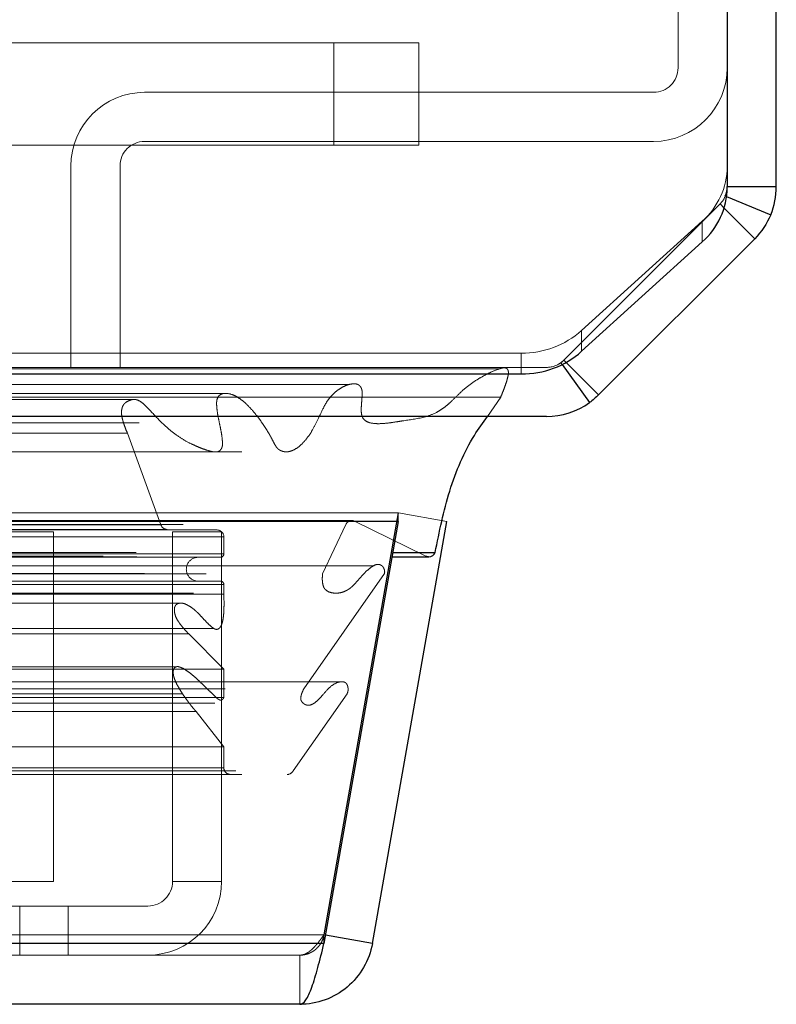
# Model space of a CAD drawing. Header units: inches. Extents: x 0.2 to 10.8, y 0.2 to 8.2.
# Tile 105 of 146: x 4.9489 to 5.0228, y 7.1052 to 7.2013. Entities that reach past the tile are written whole.
import ezdxf

# ---------------------------------------------------------------- set-up
doc = ezdxf.new("R2010")
doc.units = ezdxf.units.IN
doc.header["$MEASUREMENT"] = 0
doc.linetypes.add('HIDDEN', pattern=[0.07500000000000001, 0.05, -0.025])

msp = doc.modelspace()

# ---------------------------------------------------------------- linework, layer by layer
at = {"color": 7, "linetype": 'Continuous', "lineweight": 25}
for p, q in [((5.022789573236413, 7.185048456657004), (5.022789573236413, 7.957787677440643)), ((5.017989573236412, 7.955759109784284), (5.017989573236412, 7.18497833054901)), ((5.017989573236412, 7.185048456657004), (5.022789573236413, 7.185048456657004)), ((5.017930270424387, 7.184078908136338), (5.022241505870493, 7.182293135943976)), ((5.017684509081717, 7.182953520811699), (5.020680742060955, 7.179957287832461)), ((5.020680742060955, 7.179957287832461), (5.005419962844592, 7.164696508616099)), ((5.003763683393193, 7.168956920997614), (5.015548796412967, 7.179637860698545)), ((5.001857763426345, 7.167665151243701), (5.004537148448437, 7.163945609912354)), ((5.002246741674, 7.167869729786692), (5.005419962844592, 7.164696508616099)), ((4.939989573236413, 7.166744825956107), (4.997871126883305, 7.166744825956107)), ((5.000328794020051, 7.162587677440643), (4.941922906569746, 7.162587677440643)), ((4.985849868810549, 7.15234524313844), (3.059696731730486, 7.15234524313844)), ((4.985849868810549, 7.15234524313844), (4.978582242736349, 7.11112848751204)), ((4.983316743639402, 7.111128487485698), (4.990584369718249, 7.15234524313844)), ((4.985849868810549, 7.15234524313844), (4.985849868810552, 7.152403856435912)), ((4.985313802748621, 7.149305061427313), (4.989456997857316, 7.149305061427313)), ((4.985241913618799, 7.148897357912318), (4.98884268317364, 7.148897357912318)), ((4.983316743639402, 7.111128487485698), (4.978725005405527, 7.111938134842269)), ((4.978582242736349, 7.11112848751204), (3.066964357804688, 7.111128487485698)), ((4.976226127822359, 7.105178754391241), (3.069320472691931, 7.105178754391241))]:
    msp.add_line(p, q, dxfattribs=at)
at = {"color": 7, "linetype": 'HIDDEN', "lineweight": 18}
for p, q in [((5.013189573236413, 7.240354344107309), (5.013189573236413, 7.196654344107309)), ((4.979536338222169, 7.199089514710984), (4.940926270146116, 7.199089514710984)), ((4.979536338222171, 7.189089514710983), (4.979536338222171, 7.199089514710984)), ((4.979536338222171, 7.189089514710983), (4.979536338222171, 7.199089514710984)), ((4.979536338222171, 7.189089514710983), (4.979536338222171, 7.199089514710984)), ((4.979536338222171, 7.189089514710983), (4.979536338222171, 7.199089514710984)), ((4.979536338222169, 7.189089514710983), (4.979536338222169, 7.199089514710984)), ((4.979536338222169, 7.199089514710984), (4.987869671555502, 7.199089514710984)), ((4.979536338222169, 7.189089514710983), (4.979536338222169, 7.199089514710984)), ((4.987869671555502, 7.189089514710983), (4.987869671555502, 7.199089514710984)), ((5.010789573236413, 7.194254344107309), (4.961056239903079, 7.194254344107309)), ((4.940926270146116, 7.189089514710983), (4.979536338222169, 7.189089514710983)), ((5.010789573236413, 7.189454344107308), (4.961056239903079, 7.189454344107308)), ((4.987869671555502, 7.189089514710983), (4.979536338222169, 7.189089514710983)), ((4.953856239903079, 7.187054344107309), (4.953856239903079, 7.167387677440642)), ((4.958656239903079, 7.187054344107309), (4.958656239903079, 7.167387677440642)), ((5.017806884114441, 7.184130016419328), (5.017930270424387, 7.184078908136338)), ((5.002025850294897, 7.168090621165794), (5.01728662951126, 7.183351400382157)), ((5.017287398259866, 7.18335063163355), (5.002026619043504, 7.168089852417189)), ((5.01728662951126, 7.183351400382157), (5.017684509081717, 7.182953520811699)), ((5.015548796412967, 7.1816664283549), (5.003763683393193, 7.170985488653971)), ((5.015548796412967, 7.1816664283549), (5.015548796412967, 7.179637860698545)), ((5.003763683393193, 7.168956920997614), (5.003763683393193, 7.170985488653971)), ((4.939989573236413, 7.168773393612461), (4.997871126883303, 7.168773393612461)), ((4.997871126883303, 7.168773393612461), (4.997871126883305, 7.166744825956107)), ((5.001731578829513, 7.167840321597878), (5.001857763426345, 7.167665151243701)), ((5.002025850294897, 7.168090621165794), (5.002246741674, 7.167869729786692)), ((4.941922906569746, 7.167387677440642), (5.000328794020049, 7.167387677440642)), ((5.000331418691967, 7.167387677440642), (5.000328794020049, 7.167387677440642)), ((4.969164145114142, 7.164835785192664), (3.076381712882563, 7.164835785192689)), ((4.96916606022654, 7.164835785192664), (4.969164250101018, 7.164835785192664)), ((4.959946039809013, 7.164256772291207), (3.085597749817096, 7.164256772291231)), ((4.941922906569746, 7.16449312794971), (4.995859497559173, 7.164493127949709)), ((4.994553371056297, 7.162587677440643), (4.995859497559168, 7.164493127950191)), ((3.086165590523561, 7.16095525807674), (4.959381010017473, 7.160955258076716)), ((4.959381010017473, 7.160955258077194), (4.962653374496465, 7.152001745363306)), ((4.985849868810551, 7.153178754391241), (3.059696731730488, 7.153178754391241)), ((4.985849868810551, 7.153178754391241), (4.97858224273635, 7.111961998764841)), ((4.978589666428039, 7.111961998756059), (4.98585729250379, 7.153178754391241)), ((4.985849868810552, 7.152403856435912), (4.985849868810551, 7.153178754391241)), ((4.990584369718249, 7.15234524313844), (4.98585729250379, 7.153178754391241)), ((3.06405086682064, 7.152405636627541), (4.981495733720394, 7.152405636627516)), ((4.981327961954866, 7.152427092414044), (3.064218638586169, 7.152427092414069)), ((3.064821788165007, 7.1520444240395), (4.980724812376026, 7.152044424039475)), ((3.064821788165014, 7.1520444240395), (4.980724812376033, 7.152044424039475)), ((4.978457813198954, 7.147229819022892), (4.980724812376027, 7.152044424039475)), ((4.981495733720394, 7.152405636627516), (4.98855043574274, 7.148964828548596)), ((3.07741090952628, 7.151507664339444), (4.968135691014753, 7.15150766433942)), ((3.077410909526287, 7.151507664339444), (4.968135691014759, 7.15150766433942)), ((3.082274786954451, 7.151563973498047), (4.963271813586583, 7.151563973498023)), ((3.082274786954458, 7.151563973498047), (4.963271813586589, 7.151563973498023)), ((3.082893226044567, 7.15200174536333), (4.962653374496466, 7.152001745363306)), ((3.082893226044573, 7.15200174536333), (4.962653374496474, 7.152001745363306)), ((3.093428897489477, 7.151312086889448), (4.952162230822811, 7.151312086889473)), ((4.952162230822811, 7.151312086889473), (4.952162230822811, 7.117178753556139)), ((4.963271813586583, 7.151563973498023), (4.968135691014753, 7.15150766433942)), ((4.963784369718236, 7.151312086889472), (4.963784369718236, 7.117178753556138)), ((4.963784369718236, 7.151312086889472), (4.968584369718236, 7.151312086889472)), ((4.968584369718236, 7.151312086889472), (4.968584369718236, 7.117178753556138)), ((3.076744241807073, 7.150833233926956), (4.96880235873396, 7.150833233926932)), ((3.07674424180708, 7.150833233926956), (4.968802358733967, 7.150833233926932)), ((4.96880235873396, 7.150833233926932), (4.96880235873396, 7.149174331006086)), ((3.060232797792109, 7.149305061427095), (4.985313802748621, 7.149305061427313)), ((3.076744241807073, 7.149174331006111), (4.96880235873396, 7.149174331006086)), ((3.07674424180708, 7.149174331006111), (4.968802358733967, 7.149174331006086)), ((3.056996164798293, 7.148964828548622), (4.98855043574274, 7.148964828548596)), ((3.056996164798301, 7.148964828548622), (4.988550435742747, 7.148964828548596)), ((3.060304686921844, 7.148897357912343), (4.985241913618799, 7.148897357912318)), ((3.077077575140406, 7.148840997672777), (4.968469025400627, 7.148840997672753)), ((3.061051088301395, 7.147254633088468), (4.984495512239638, 7.147254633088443)), ((4.983481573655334, 7.148013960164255), (3.062096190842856, 7.14801396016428)), ((3.06708878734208, 7.147229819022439), (4.978457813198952, 7.147229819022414)), ((4.976602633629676, 7.135982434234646), (4.984495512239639, 7.147254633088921)), ((3.077077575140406, 7.146507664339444), (4.968469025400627, 7.14650766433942)), ((3.06582848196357, 7.145334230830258), (4.979713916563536, 7.145334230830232)), ((3.076744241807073, 7.146174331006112), (4.96880235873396, 7.146174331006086)), ((3.118847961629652, 7.146174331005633), (4.968802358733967, 7.146174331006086)), ((4.96880235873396, 7.146174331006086), (4.96880235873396, 7.145235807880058)), ((3.076744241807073, 7.145235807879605), (4.96880235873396, 7.14523580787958)), ((4.964786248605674, 7.144347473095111), (3.080761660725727, 7.144347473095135)), ((3.077754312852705, 7.141899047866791), (4.967837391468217, 7.141899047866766)), ((3.080180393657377, 7.141359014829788), (4.965366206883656, 7.141359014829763)), ((3.080180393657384, 7.141359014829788), (4.965366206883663, 7.141359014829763)), ((4.965366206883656, 7.141359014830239), (4.96880235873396, 7.1378993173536)), ((3.076744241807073, 7.137899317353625), (4.96880235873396, 7.1378993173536)), ((4.964190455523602, 7.13815366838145), (3.081363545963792, 7.138153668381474)), ((4.96880235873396, 7.1378993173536), (4.96880235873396, 7.135143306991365)), ((4.980219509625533, 7.136682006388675), (3.065332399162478, 7.1366820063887)), ((3.068943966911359, 7.135982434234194), (4.976602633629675, 7.13598243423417)), ((3.064702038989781, 7.135514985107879), (4.980844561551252, 7.135514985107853)), ((3.076744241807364, 7.135143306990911), (4.96880235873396, 7.135143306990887)), ((3.077479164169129, 7.135137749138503), (4.968058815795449, 7.135137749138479)), ((4.975560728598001, 7.12796888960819), (4.980844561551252, 7.135514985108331)), ((3.067931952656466, 7.134580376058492), (4.977606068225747, 7.134580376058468)), ((3.079437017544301, 7.133762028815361), (4.966109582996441, 7.133762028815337)), ((4.96610958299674, 7.133762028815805), (4.968802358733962, 7.130315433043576)), ((4.977606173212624, 7.134580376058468), (4.977616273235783, 7.134580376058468)), ((3.076744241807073, 7.1303154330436), (4.96880235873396, 7.130315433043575)), ((4.96880235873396, 7.130315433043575), (4.96880235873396, 7.128289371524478)), ((3.076744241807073, 7.128289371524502), (4.96880235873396, 7.128289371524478)), ((3.07674424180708, 7.128289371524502), (4.968802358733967, 7.128289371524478)), ((3.069985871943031, 7.127968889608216), (4.975560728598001, 7.12796888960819)), ((3.070570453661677, 7.127622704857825), (4.974976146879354, 7.127622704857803)), ((4.917628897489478, 7.117178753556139), (4.952162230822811, 7.117178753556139)), ((4.968584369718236, 7.117178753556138), (4.963784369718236, 7.117178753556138)), ((4.953584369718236, 7.114778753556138), (4.917628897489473, 7.114778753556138)), ((4.9488510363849, 7.109978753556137), (4.9488510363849, 7.114778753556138)), ((4.953584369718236, 7.114778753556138), (4.953584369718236, 7.109978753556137)), ((4.961384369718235, 7.114778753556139), (4.953584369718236, 7.114778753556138)), ((4.97858224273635, 7.111961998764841), (3.066964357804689, 7.11196199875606)), ((3.066964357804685, 7.111961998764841), (4.978582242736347, 7.11196199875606)), ((4.978582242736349, 7.11112848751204), (4.97858224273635, 7.111961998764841)), ((4.978725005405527, 7.111938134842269), (4.978589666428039, 7.111961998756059)), ((3.066964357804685, 7.11112848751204), (4.978582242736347, 7.111128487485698)), ((4.976226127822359, 7.109978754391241), (3.069320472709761, 7.109978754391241)), ((4.976226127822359, 7.109978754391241), (4.976226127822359, 7.105178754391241))]:
    msp.add_line(p, q, dxfattribs=at)
at = {"color": 7, "linetype": 'HIDDEN', "lineweight": 18, "flags": 128}
for points in [[(4.995732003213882, 7.167241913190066), (4.038174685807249, 7.167242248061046), (3.049824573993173, 7.167241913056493)], [(4.981097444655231, 7.165729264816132), (4.038174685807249, 7.165729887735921), (3.064452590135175, 7.165729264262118)], [(4.959966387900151, 7.164256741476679), (4.038174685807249, 7.164256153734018), (3.085601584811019, 7.164256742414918)], [(3.060538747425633, 7.161972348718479), (3.944033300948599, 7.161974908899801), (4.985002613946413, 7.161972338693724)], [(3.060540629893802, 7.161972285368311), (4.063212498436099, 7.16197246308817), (4.985007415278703, 7.161972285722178)], [(3.070572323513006, 7.159140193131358), (4.00737722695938, 7.159139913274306), (4.974979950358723, 7.159140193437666)], [(3.077585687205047, 7.159125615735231), (4.00737722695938, 7.1591255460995), (4.967958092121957, 7.15912561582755)]]:
    msp.add_lwpolyline(points, dxfattribs=at)
at = {"color": 7, "linetype": 'HIDDEN', "lineweight": 18}
for centre, radius, start, end in [((5.010789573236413, 7.196654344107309), 0.007200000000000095, 270.0000000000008, 0), ((5.010789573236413, 7.196654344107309), 0.002399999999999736, 270.0000000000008, 0), ((4.961056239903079, 7.187054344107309), 0.007200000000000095, 90, 180), ((4.961056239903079, 7.187054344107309), 0.002399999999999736, 90, 180), ((5.010771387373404, 7.18707786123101), 0.00721853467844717, 311.4392312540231, 359.4367350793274), ((5.015592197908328, 7.185045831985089), 0.002397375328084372, 337.2718075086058, 0), ((4.997935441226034, 7.17755638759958), 0.008783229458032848, 269.5804534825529, 311.5723170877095), ((5.000328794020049, 7.169787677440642), 0.002400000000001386, 270.0000000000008, 305.7672282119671), ((5.000331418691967, 7.169785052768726), 0.002397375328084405, 299.0922462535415, 315.0000000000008), ((4.981327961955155, 7.151760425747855), 0.0006666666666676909, 75.42437505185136, 154.7861857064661), ((4.963279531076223, 7.152230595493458), 0.0006666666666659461, 200.0765427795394, 269.336715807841), ((4.968127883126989, 7.150833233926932), 0.0006744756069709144, 0, 89.33671580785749), ((4.968469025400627, 7.149174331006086), 0.0003333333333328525, 270.0000000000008, 0), ((4.966302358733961, 7.147674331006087), 0.001166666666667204, 90, 270.0000000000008), ((4.988842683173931, 7.149564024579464), 0.0006666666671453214, 244.0000000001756, 269.9999999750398), ((4.968469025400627, 7.146174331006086), 0.0003333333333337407, 0, 90), ((4.969469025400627, 7.128289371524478), 0.0006666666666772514, 180, 270.0000000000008), ((4.974976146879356, 7.128289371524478), 0.0006666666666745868, 269.9999999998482, 331.2673752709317), ((4.961384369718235, 7.117178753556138), 0.002399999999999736, 270.0000000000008, 0), ((4.961384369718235, 7.117178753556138), 0.007200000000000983, 270.0000000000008, 0)]:
    msp.add_arc(centre, radius, start, end, dxfattribs=at)
at = {"color": 7, "linetype": 'Continuous', "lineweight": 25}
for centre, radius, start, end in [((5.010771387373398, 7.185049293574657), 0.007218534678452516, 311.4392312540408, 359.4367350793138), ((4.997935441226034, 7.175527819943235), 0.008783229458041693, 269.5804534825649, 311.5723170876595), ((5.000328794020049, 7.169787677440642), 0.00720000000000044, 270.0000000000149, 305.7672282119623), ((4.988842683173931, 7.149564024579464), 0.0006666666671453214, 269.9999999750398, 337.1422395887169)]:
    msp.add_arc(centre, radius, start, end, dxfattribs=at)
for points in [[(5.017806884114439, 7.184130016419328), (5.017927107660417, 7.184420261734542), (5.017989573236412, 7.184734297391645), (5.017989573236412, 7.185048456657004)], [(5.022241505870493, 7.182293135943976), (5.022602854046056, 7.183165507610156), (5.022789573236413, 7.184104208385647), (5.022789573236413, 7.185048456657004)], [(5.022241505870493, 7.182293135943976), (5.021880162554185, 7.18142077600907), (5.021348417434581, 7.180624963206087), (5.020680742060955, 7.179957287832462)], [(5.005419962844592, 7.164696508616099), (5.005146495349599, 7.164423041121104), (5.004850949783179, 7.164171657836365), (5.004537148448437, 7.163945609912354)]]:
    msp.add_open_spline(points, degree=3, dxfattribs=at)
at = {"color": 7, "linetype": 'HIDDEN', "lineweight": 18}
for points in [[(5.017806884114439, 7.184130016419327), (5.017686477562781, 7.183839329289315), (5.01750911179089, 7.183573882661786), (5.01728662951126, 7.183351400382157)], [(5.002025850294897, 7.168090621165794), (5.001934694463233, 7.16799946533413), (5.001836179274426, 7.167915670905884), (5.001731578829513, 7.167840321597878)]]:
    msp.add_open_spline(points, degree=3, dxfattribs=at)
for points, knots in [([(4.995859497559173, 7.164493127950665), (4.995960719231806, 7.164736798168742), (4.996146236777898, 7.165183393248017), (4.996368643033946, 7.165811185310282), (4.996525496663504, 7.166328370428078), (4.996605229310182, 7.166710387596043), (4.99661002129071, 7.166978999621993), (4.996564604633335, 7.167156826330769), (4.996465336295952, 7.167280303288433), (4.996314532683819, 7.167337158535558), (4.996129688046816, 7.1673474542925), (4.99591225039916, 7.167305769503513), (4.995683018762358, 7.167231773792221), (4.995235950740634, 7.167076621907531), (4.994595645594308, 7.16678431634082), (4.993793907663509, 7.166339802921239), (4.99305042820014, 7.165870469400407), (4.992364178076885, 7.165348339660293), (4.991691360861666, 7.164716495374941), (4.991121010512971, 7.164136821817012), (4.990586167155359, 7.16365934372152), (4.990106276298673, 7.163298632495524), (4.989416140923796, 7.162876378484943), (4.988164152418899, 7.162415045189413), (4.98683705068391, 7.162259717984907), (4.98560753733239, 7.162057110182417), (4.984801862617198, 7.161937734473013), (4.983954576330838, 7.161868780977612), (4.983207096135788, 7.161913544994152), (4.982659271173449, 7.162121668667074), (4.982364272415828, 7.162439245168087), (4.982252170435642, 7.162793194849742), (4.982220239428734, 7.163181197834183), (4.982241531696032, 7.163677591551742), (4.982286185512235, 7.164175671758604), (4.982311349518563, 7.164569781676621), (4.982333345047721, 7.164825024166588), (4.98232135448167, 7.165012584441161), (4.982294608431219, 7.165200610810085), (4.982234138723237, 7.165385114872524), (4.98211218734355, 7.165575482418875), (4.981914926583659, 7.16573247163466), (4.981676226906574, 7.165781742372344), (4.981411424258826, 7.165782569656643), (4.981125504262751, 7.165742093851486), (4.980779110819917, 7.165644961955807), (4.980338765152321, 7.1654381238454), (4.979822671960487, 7.165094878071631), (4.979339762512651, 7.164645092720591), (4.978904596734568, 7.164122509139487), (4.97846695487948, 7.16334060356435), (4.978022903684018, 7.162338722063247), (4.977511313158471, 7.161321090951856), (4.976957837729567, 7.160482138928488), (4.976346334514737, 7.159786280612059), (4.975781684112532, 7.159381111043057), (4.975343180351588, 7.159201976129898), (4.975056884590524, 7.159136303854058), (4.97476411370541, 7.159132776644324), (4.974473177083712, 7.159204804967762), (4.974231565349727, 7.159315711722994), (4.974060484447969, 7.159452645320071), (4.973931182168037, 7.159609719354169), (4.973765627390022, 7.15987386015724), (4.973586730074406, 7.160223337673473), (4.973398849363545, 7.160593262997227), (4.973159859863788, 7.16101316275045), (4.972865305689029, 7.161482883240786), (4.972504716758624, 7.162024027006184), (4.972061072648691, 7.162633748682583), (4.971537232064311, 7.163269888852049), (4.97093533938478, 7.163886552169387), (4.970346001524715, 7.164365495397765), (4.969724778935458, 7.164717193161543), (4.969242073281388, 7.164844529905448), (4.968863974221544, 7.164851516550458), (4.968589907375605, 7.16480997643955), (4.968286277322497, 7.164628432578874), (4.968106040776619, 7.164220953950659), (4.968087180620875, 7.163788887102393), (4.968124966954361, 7.163293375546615), (4.968219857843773, 7.162665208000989), (4.96837082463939, 7.161942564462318), (4.968523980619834, 7.161214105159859), (4.968628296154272, 7.160564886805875), (4.968670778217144, 7.160064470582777), (4.968669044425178, 7.159709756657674), (4.968579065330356, 7.159466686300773), (4.968446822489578, 7.15927789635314), (4.968250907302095, 7.159151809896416), (4.968002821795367, 7.159112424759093), (4.967730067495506, 7.159146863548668), (4.967469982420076, 7.159204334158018), (4.967083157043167, 7.159314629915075), (4.96660894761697, 7.159488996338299), (4.966080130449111, 7.159708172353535), (4.965445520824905, 7.159998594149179), (4.964643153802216, 7.160433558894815), (4.963621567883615, 7.161163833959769), (4.962544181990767, 7.1621445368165), (4.96170646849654, 7.163070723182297), (4.961061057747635, 7.163735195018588), (4.960647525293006, 7.164077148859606), (4.960196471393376, 7.164289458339), (4.959717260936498, 7.164238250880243), (4.959323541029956, 7.164045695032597), (4.959041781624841, 7.163814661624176), (4.958903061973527, 7.163580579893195), (4.958820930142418, 7.163302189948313), (4.958789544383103, 7.162998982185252), (4.95881909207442, 7.162669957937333), (4.958900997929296, 7.162307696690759), (4.959017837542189, 7.161895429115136), (4.959181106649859, 7.161435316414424), (4.959311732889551, 7.161121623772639), (4.959381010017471, 7.160955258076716)], [0, 0, 0, 0, 0.01126864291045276, 0.0206529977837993, 0.02798195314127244, 0.03376267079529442, 0.03628922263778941, 0.03862651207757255, 0.04091489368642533, 0.04357971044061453, 0.0474145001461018, 0.05144992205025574, 0.0557783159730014, 0.06045006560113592, 0.0775059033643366, 0.09368979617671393, 0.1089631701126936, 0.1234307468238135, 0.1374696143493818, 0.1541977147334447, 0.1631941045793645, 0.1733550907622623, 0.1846347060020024, 0.2054714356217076, 0.2454872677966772, 0.2599876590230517, 0.2752183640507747, 0.2911332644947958, 0.3078383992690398, 0.316953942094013, 0.3233007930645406, 0.3273276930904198, 0.3324138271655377, 0.3386464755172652, 0.3471620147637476, 0.3524473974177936, 0.3544321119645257, 0.3573628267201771, 0.3599048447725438, 0.3620865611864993, 0.3654516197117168, 0.3696761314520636, 0.3745871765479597, 0.3795721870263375, 0.3846972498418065, 0.3899823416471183, 0.3993524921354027, 0.4110760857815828, 0.4219269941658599, 0.4319292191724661, 0.4429168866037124, 0.4621752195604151, 0.4784321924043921, 0.4927371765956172, 0.5077587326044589, 0.5224820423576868, 0.5280066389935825, 0.5334966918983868, 0.5390000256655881, 0.5446030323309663, 0.5503496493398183, 0.5524364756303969, 0.555700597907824, 0.5603331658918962, 0.566492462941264, 0.572712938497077, 0.5782890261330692, 0.5879409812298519, 0.59782938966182, 0.6079076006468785, 0.6227788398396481, 0.6367002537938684, 0.649710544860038, 0.6611157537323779, 0.6740740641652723, 0.6772254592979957, 0.6824040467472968, 0.6895139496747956, 0.6954020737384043, 0.7000768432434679, 0.7066672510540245, 0.7151832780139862, 0.7256921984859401, 0.7367291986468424, 0.7455604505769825, 0.7522349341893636, 0.7568255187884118, 0.7594706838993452, 0.7628019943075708, 0.7668427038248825, 0.7717446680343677, 0.7771369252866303, 0.7820808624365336, 0.7865772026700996, 0.7994512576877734, 0.8098221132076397, 0.8176458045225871, 0.8369380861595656, 0.8583865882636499, 0.8823558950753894, 0.9088649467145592, 0.9180020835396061, 0.9271232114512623, 0.9359801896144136, 0.9448624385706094, 0.9543106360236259, 0.9584111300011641, 0.962387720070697, 0.966408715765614, 0.9704111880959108, 0.9744672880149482, 0.9794940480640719, 0.9854977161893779, 0.9923087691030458, 0.9999999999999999, 0.9999999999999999, 0.9999999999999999, 0.9999999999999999]), ([(4.984495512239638, 7.147254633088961), (4.984502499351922, 7.147283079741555), (4.984516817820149, 7.147341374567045), (4.984519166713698, 7.147437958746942), (4.984508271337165, 7.147539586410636), (4.984482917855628, 7.147644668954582), (4.984443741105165, 7.147749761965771), (4.984390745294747, 7.147850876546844), (4.984323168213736, 7.147943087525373), (4.984235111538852, 7.14802712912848), (4.984092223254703, 7.148114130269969), (4.983795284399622, 7.148191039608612), (4.9833955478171, 7.148009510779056), (4.982902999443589, 7.147651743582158), (4.98241006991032, 7.147169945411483), (4.981882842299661, 7.146582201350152), (4.981474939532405, 7.146107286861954), (4.981125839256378, 7.1457997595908), (4.980819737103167, 7.145601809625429), (4.980442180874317, 7.145431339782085), (4.979986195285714, 7.145325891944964), (4.979505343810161, 7.145330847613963), (4.979086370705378, 7.145432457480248), (4.978777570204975, 7.145620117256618), (4.978574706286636, 7.145859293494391), (4.978479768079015, 7.146150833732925), (4.978426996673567, 7.146485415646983), (4.97841583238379, 7.146853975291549), (4.978443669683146, 7.147103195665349), (4.978457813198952, 7.147229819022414)], [0, 0, 0, 0, 0.008015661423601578, 0.01642624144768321, 0.02548130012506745, 0.03532265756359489, 0.04596838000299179, 0.05731829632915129, 0.069186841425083, 0.08154973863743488, 0.09716460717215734, 0.1262066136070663, 0.1938647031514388, 0.2508569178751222, 0.3344528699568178, 0.4187957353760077, 0.5010146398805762, 0.5361129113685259, 0.5786151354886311, 0.6281782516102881, 0.6848127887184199, 0.7500089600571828, 0.8064906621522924, 0.847752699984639, 0.8748195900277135, 0.902265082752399, 0.9327237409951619, 0.9658184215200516, 1, 1, 1, 1]), ([(4.96880235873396, 7.14523580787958), (4.96880908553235, 7.144994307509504), (4.968821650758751, 7.144543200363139), (4.968817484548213, 7.143913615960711), (4.968793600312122, 7.143378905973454), (4.968747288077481, 7.142913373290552), (4.968668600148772, 7.142506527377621), (4.96855104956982, 7.142156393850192), (4.96840340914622, 7.141933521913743), (4.968212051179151, 7.141804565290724), (4.968013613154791, 7.141783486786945), (4.967801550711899, 7.141896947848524), (4.96751283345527, 7.142105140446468), (4.967136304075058, 7.142474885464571), (4.966690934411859, 7.142953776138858), (4.966315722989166, 7.143357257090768), (4.965969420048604, 7.143689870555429), (4.965620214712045, 7.143957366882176), (4.96520899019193, 7.144201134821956), (4.964828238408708, 7.144363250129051), (4.964512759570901, 7.144369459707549), (4.964303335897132, 7.144313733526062), (4.964131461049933, 7.144213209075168), (4.96402535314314, 7.144066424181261), (4.963955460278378, 7.143821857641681), (4.963969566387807, 7.14347618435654), (4.964069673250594, 7.143063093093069), (4.964267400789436, 7.142688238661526), (4.964505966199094, 7.14235302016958), (4.964758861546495, 7.142022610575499), (4.965048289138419, 7.14168772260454), (4.965257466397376, 7.141471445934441), (4.965366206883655, 7.141359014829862)], [0, 0, 0, 0, 0.05196159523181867, 0.09706091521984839, 0.1353186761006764, 0.1671159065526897, 0.1979920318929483, 0.2256176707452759, 0.2492849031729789, 0.2626017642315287, 0.2884785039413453, 0.3076344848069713, 0.33105043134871, 0.3875519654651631, 0.4441018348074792, 0.4992353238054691, 0.5342989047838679, 0.57436926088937, 0.6192489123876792, 0.6687661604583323, 0.691963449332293, 0.7161595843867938, 0.7318433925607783, 0.7464290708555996, 0.7616257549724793, 0.7869110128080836, 0.818973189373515, 0.8545526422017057, 0.8862573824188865, 0.9210874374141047, 0.9589774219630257, 1, 1, 1, 1]), ([(4.968802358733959, 7.135143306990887), (4.968793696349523, 7.135127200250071), (4.96877055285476, 7.135084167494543), (4.968716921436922, 7.135015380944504), (4.968640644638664, 7.13493648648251), (4.968532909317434, 7.134876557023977), (4.968397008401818, 7.134896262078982), (4.96825302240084, 7.134976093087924), (4.968030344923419, 7.135154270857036), (4.967722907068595, 7.135465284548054), (4.967330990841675, 7.135842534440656), (4.966936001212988, 7.136229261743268), (4.966544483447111, 7.136607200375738), (4.966147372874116, 7.13698493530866), (4.965724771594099, 7.137359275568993), (4.965257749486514, 7.137719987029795), (4.964842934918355, 7.137976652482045), (4.964501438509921, 7.138121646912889), (4.964245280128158, 7.138189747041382), (4.964034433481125, 7.13810727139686), (4.963909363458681, 7.137965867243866), (4.963866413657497, 7.137829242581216), (4.963849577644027, 7.137659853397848), (4.963856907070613, 7.137466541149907), (4.963889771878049, 7.137258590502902), (4.963962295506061, 7.136994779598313), (4.964094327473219, 7.136665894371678), (4.964299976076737, 7.136258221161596), (4.964570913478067, 7.135801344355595), (4.964867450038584, 7.135355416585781), (4.965159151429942, 7.134945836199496), (4.965417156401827, 7.134593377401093), (4.965660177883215, 7.134278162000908), (4.965887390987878, 7.134001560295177), (4.966038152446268, 7.133839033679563), (4.966109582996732, 7.133762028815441)], [0, 0, 0, 0, 0.00439356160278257, 0.01173838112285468, 0.02163481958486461, 0.03350566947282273, 0.04779306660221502, 0.06568677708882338, 0.0827174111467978, 0.1309393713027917, 0.1816873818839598, 0.232167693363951, 0.2822821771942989, 0.331964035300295, 0.3859283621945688, 0.4419290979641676, 0.4994657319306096, 0.5270850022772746, 0.55441870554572, 0.5825390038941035, 0.5921652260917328, 0.6028740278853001, 0.6156206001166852, 0.6301815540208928, 0.6459191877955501, 0.663030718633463, 0.6933290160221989, 0.7305967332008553, 0.7749517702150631, 0.826605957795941, 0.8674982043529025, 0.9053336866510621, 0.940053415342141, 0.9715973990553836, 1, 1, 1, 1]), ([(4.980844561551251, 7.135514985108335), (4.980861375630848, 7.135547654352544), (4.980895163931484, 7.135613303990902), (4.980926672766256, 7.135728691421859), (4.98094401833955, 7.135851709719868), (4.980946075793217, 7.135980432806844), (4.980933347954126, 7.136110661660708), (4.980905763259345, 7.136238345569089), (4.980863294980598, 7.13635886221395), (4.980805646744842, 7.136467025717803), (4.980716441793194, 7.136577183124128), (4.980552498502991, 7.136671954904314), (4.980348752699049, 7.136696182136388), (4.980124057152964, 7.136674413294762), (4.979739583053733, 7.136569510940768), (4.979165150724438, 7.136214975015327), (4.978624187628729, 7.135577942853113), (4.978167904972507, 7.135052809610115), (4.977812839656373, 7.134716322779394), (4.97745057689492, 7.13445958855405), (4.977057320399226, 7.13434798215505), (4.976700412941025, 7.134454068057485), (4.976473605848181, 7.134660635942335), (4.976327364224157, 7.134870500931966), (4.976313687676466, 7.135080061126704), (4.976341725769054, 7.135293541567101), (4.976402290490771, 7.135508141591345), (4.976496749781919, 7.135739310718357), (4.976562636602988, 7.135890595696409), (4.976602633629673, 7.13598243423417)], [0, 0, 0, 0, 0.0128687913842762, 0.02586014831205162, 0.03915414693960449, 0.0528097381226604, 0.06678895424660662, 0.08099193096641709, 0.0953006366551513, 0.1096358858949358, 0.1240351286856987, 0.1483514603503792, 0.1869717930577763, 0.2169893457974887, 0.2495702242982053, 0.3631535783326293, 0.4986136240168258, 0.5635885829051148, 0.6272607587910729, 0.6891535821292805, 0.748188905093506, 0.8066944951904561, 0.8499554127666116, 0.8739836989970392, 0.8919318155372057, 0.9150774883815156, 0.9430074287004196, 0.9654022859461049, 1, 1, 1, 1]), ([(4.97858224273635, 7.111961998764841), (4.978526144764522, 7.111883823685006), (4.978413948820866, 7.111727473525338), (4.97824565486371, 7.111500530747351), (4.978077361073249, 7.111282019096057), (4.977909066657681, 7.111074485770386), (4.977740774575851, 7.110879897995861), (4.977572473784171, 7.110700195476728), (4.97736219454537, 7.11049655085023), (4.977109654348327, 7.110289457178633), (4.976815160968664, 7.110112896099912), (4.976520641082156, 7.109999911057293), (4.976324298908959, 7.109985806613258), (4.97622612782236, 7.109978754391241)], [0, 0, 0, 0, 0.07144899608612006, 0.1428979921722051, 0.2143469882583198, 0.2857959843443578, 0.3572449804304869, 0.4286939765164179, 0.5001429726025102, 0.6251072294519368, 0.750071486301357, 0.875035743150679, 1, 1, 1, 1]), ([(4.976226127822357, 7.109978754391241), (4.976305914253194, 7.109981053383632), (4.976465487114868, 7.109985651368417), (4.976702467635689, 7.110022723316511), (4.976934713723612, 7.110081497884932), (4.977159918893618, 7.110163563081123), (4.97737583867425, 7.11026751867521), (4.977580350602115, 7.110392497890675), (4.977819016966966, 7.110573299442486), (4.978074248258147, 7.110828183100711), (4.978314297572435, 7.111172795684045), (4.978496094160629, 7.111553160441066), (4.978558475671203, 7.111825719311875), (4.97858966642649, 7.11196199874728)], [0, 0, 0, 0, 0.0714489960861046, 0.1428979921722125, 0.2143469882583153, 0.2857959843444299, 0.3572449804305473, 0.4286939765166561, 0.5001429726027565, 0.6251072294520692, 0.7500714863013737, 0.8750357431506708, 1, 1, 1, 1])]:
    msp.add_open_spline(points, degree=3, knots=knots, dxfattribs=at)
at = {"color": 7, "linetype": 'Continuous', "lineweight": 25}
for points, knots in [([(4.989456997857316, 7.149305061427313), (4.989863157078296, 7.151341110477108), (4.990681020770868, 7.15544100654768), (4.992609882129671, 7.159881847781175), (4.994121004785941, 7.161985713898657), (4.994553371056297, 7.162587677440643)], [0, 0, 0, 0, 0.4132358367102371, 0.83211354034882, 1, 1, 1, 1]), ([(4.97622612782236, 7.105178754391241), (4.976422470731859, 7.105178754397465), (4.976618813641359, 7.105326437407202), (4.977011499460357, 7.105899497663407), (4.977207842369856, 7.106324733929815), (4.977600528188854, 7.107401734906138), (4.977796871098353, 7.108053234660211), (4.978189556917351, 7.109504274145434), (4.97838589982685, 7.110303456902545), (4.97858224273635, 7.111128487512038)], [0, 0, 0, 0, 0.25, 0.25, 0.5, 0.5, 0.75, 0.75, 1, 1, 1, 1]), ([(4.983316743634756, 7.111128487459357), (4.983171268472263, 7.110303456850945), (4.982880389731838, 7.109504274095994), (4.982042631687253, 7.108053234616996), (4.98149595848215, 7.107401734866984), (4.980212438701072, 7.106324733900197), (4.97947590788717, 7.105899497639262), (4.977901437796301, 7.105326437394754), (4.977063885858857, 7.105178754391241), (4.976226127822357, 7.105178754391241)], [0, 0, 0, 0, 0.25, 0.25, 0.5, 0.5, 0.75, 0.75, 1, 1, 1, 1])]:
    msp.add_open_spline(points, degree=3, knots=knots, dxfattribs=at)

doc.saveas('drawing.dxf')
